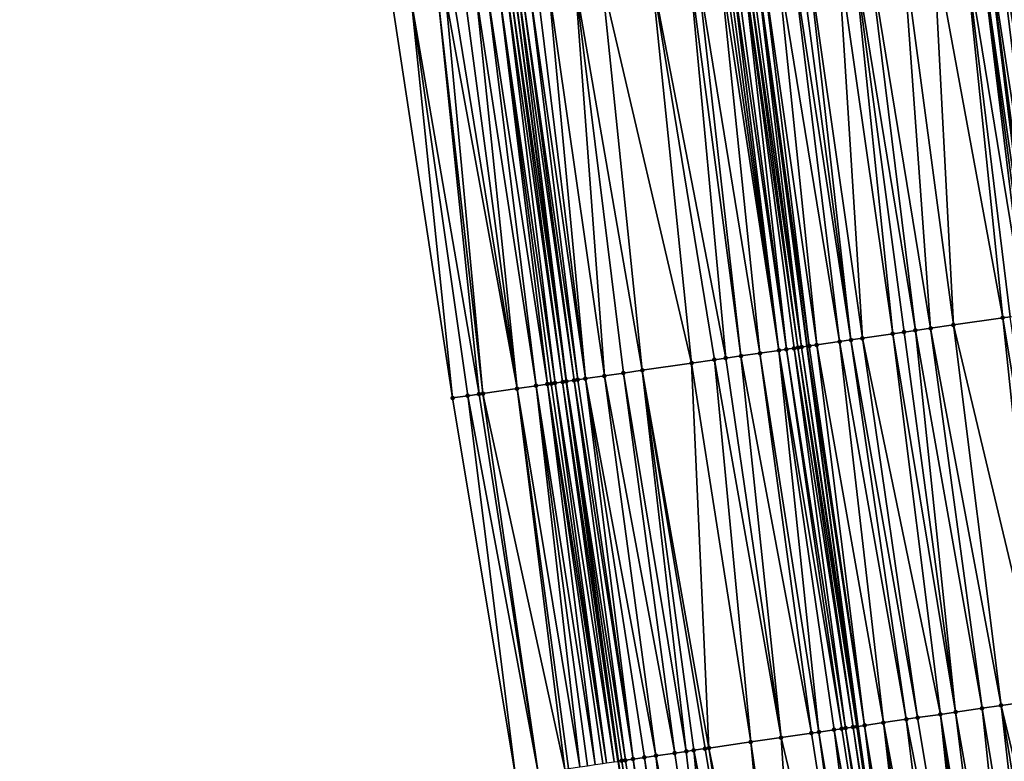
# Model space of a CAD drawing. Header units: feet. Extents: x 2004186 to 2014793, y 836912 to 864902.
# Tile 89 of 256: x 2010544 to 2010595, y 839671 to 839710. Entities that reach past the tile are written whole.
import ezdxf

# ---------------------------------------------------------------- set-up
doc = ezdxf.new("R2010")
doc.units = ezdxf.units.FT
doc.header["$LTSCALE"] = 100
doc.header["$MEASUREMENT"] = 0
for name, color, linetype, lineweight in [('EP_Travel Lane', 5, 'Continuous', 40), ('GPL_Skip Line', 2, 'Continuous', 40), ('Road Shots', 4, 'Continuous', 200), ('Road X-Section', 30, 'Continuous', 13)]:
    doc.layers.add(name, color=color, linetype=linetype, lineweight=lineweight)
doc.layers.add('I-77 SB_MM21-27-Surface-Border', color=7, linetype='Continuous')
doc.layers.add('I-77 SB_MM21-27-Surface-TIN', color=7, linetype='Continuous')

msp = doc.modelspace()

# ---------------------------------------------------------------- linework, layer by layer
at = {"layer": 'EP_Travel Lane'}
msp.add_polyline3d([(2010592.258017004, 839552.0900408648, 325.4875679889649), (2010589.234349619, 839571.860839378, 325.497487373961), (2010586.322672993, 839591.6466557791, 325.5174050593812), (2010583.524428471, 839611.4488583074, 325.5473038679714), (2010580.725935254, 839631.2528258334, 325.5700158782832), (2010577.927655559, 839651.0552823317, 325.5758762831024), (2010575.129391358, 839670.8576291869, 325.6263989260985), (2010572.4213659, 839690.6731090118, 325.7084496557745), (2010569.724121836, 839711.1145130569, 325.8314881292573), (2010567.106745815, 839730.950634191, 325.9296441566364), (2010564.490240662, 839750.7801553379, 326.0787580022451), (2010561.873958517, 839770.6079863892, 326.1946314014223), (2010559.360748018, 839790.4499130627, 326.3240857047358), (2010556.9525041, 839810.3035806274, 326.4739997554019), (2010554.544338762, 839830.156624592, 326.6558604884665), (2010552.136099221, 839850.0102802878, 326.8304207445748), (2010549.728045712, 839869.8624023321, 327.0348438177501), (2010547.439062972, 839889.7294794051, 327.2185413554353)], dxfattribs=at)
at = {"layer": 'GPL_Skip Line'}
for points in [[(2010617.143034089, 839555.7154491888, 325.262431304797), (2010614.259937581, 839575.5061743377, 325.2485393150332), (2010611.376931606, 839595.2962780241, 325.2011034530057), (2010608.493788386, 839615.0873238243, 325.2420203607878), (2010605.610715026, 839634.8778900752, 325.2746877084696), (2010602.727609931, 839654.6686741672, 325.2659530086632), (2010599.844503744, 839674.4594657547, 325.3351712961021), (2010596.961484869, 839694.2496579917, 325.4335680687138), (2010594.324505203, 839714.0731122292, 325.535088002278), (2010591.940401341, 839733.9300912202, 325.6441009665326), (2010589.559362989, 839753.787582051, 325.7342381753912), (2010587.178357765, 839773.6447966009, 325.8770374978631), (2010584.797361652, 839793.5019351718, 326.025345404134), (2010582.416358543, 839813.3591320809, 326.1613739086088), (2010580.03538756, 839833.2160610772, 326.3129692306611), (2010577.654431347, 839853.0728668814, 326.4815247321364), (2010575.273522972, 839872.9292737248, 326.6531976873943), (2010572.892651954, 839892.7853690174, 326.8581499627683)], [(2010604.872606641, 839553.9277983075, 325.3942322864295), (2010601.97565858, 839573.7168235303, 325.3909438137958), (2010599.078857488, 839593.5048448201, 325.3705636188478), (2010596.182000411, 839613.2932485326, 325.4040783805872), (2010593.285039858, 839633.0823590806, 325.4183123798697), (2010590.395262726, 839652.8718108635, 325.431897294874), (2010587.630836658, 839672.679370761, 325.5104246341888), (2010584.986339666, 839692.5042455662, 325.5887185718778), (2010582.302087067, 839712.6271543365, 325.696464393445), (2010579.657034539, 839732.4561938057, 325.8149673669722), (2010577.012366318, 839752.2823522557, 325.9123943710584), (2010574.406192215, 839772.1117759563, 326.0634692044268), (2010571.929632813, 839791.957762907, 326.2110321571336), (2010569.545339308, 839811.8144893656, 326.3436565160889), (2010567.161109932, 839831.6706817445, 326.5107630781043), (2010564.776842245, 839851.5271931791, 326.6786742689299), (2010562.392701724, 839871.3826455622, 326.8673435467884), (2010560.024588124, 839891.2403095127, 327.0548108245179)]]:
    msp.add_polyline3d(points, dxfattribs=at)
at = {"layer": 'I-77 SB_MM21-27-Surface-Border', "color": 3, "linetype": 'ByBlock', "lineweight": -2}
msp.add_polyline3d([(2010589.633440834, 839551.7076718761, 325.5162730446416), (2010585.760698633, 839571.3548637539, 325.5396326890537), (2010584.263091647, 839591.3466346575, 325.5379560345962), (2010580.786389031, 839611.0499952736, 325.5433525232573), (2010576.715698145, 839630.668614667, 325.5629073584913), (2010572.843138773, 839650.3145515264, 325.5884960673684), (2010569.762250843, 839670.0756246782, 325.6529452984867), (2010566.483433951, 839689.8079899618, 325.7235603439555), (2010563.347685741, 839710.3479736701, 325.8242042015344), (2010560.962518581, 839730.2138050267, 325.9456113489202), (2010558.7800222, 839750.095403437, 326.0928763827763), (2010556.597766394, 839769.9749954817, 326.2355947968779), (2010554.415236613, 839789.8568724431, 326.3304163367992), (2010553.027154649, 839809.8328451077, 326.4824378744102), (2010550.249095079, 839829.6415976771, 326.655874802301), (2010548.265283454, 839849.5461128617, 326.8344671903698), (2010547.075953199, 839869.544443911, 327.0304127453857), (2010543.900779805, 839889.3052305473, 327.217266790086)], dxfattribs=at)
at = {"layer": 'I-77 SB_MM21-27-Surface-TIN', "color": 128, "linetype": 'ByBlock', "lineweight": -2}
for points in [[(2010593.927366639, 839714.0253528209, 325.5391091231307), (2010593.133092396, 839713.929810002, 325.5533286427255), (2010596.367761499, 839694.1630983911, 325.445245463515)], [(2010593.927366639, 839714.0253528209, 325.5391091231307), (2010596.763577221, 839694.2208038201, 325.4376348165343), (2010594.324505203, 839714.0731122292, 325.535088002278)], [(2010593.927366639, 839714.0253528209, 325.5391091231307), (2010596.56566713, 839694.1919664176, 325.4386929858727), (2010596.763577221, 839694.2208038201, 325.4376348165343)], [(2010593.927366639, 839714.0253528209, 325.5391091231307), (2010596.367761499, 839694.1630983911, 325.445245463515), (2010596.56566713, 839694.1919664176, 325.4386929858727)], [(2010594.920210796, 839714.1447700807, 325.5242335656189), (2010594.324505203, 839714.0731122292, 325.535088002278), (2010597.357300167, 839694.3073663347, 325.4254345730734)], [(2010596.763577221, 839694.2208038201, 325.4376348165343), (2010596.961484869, 839694.2496579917, 325.4335680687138), (2010594.324505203, 839714.0731122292, 325.535088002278)], [(2010597.357300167, 839694.3073663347, 325.4254345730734), (2010594.324505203, 839714.0731122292, 325.535088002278), (2010596.961484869, 839694.2496579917, 325.4335680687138)], [(2010596.707328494, 839714.3597360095, 325.4936329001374), (2010594.920210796, 839714.1447700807, 325.5242335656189), (2010598.148935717, 839694.4227489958, 325.4152720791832)], [(2010594.920210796, 839714.1447700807, 325.5242335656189), (2010597.357300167, 839694.3073663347, 325.4254345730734), (2010598.148935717, 839694.4227489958, 325.4152720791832)], [(2010589.955986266, 839713.5477149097, 325.5905995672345), (2010588.168869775, 839713.3327389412, 325.6237842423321), (2010591.420046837, 839693.4419050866, 325.5180316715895)], [(2010591.544538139, 839713.738772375, 325.5694111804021), (2010589.955986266, 839713.5477149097, 325.5905995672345), (2010592.607495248, 839693.615012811, 325.4967358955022)], [(2010589.955986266, 839713.5477149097, 325.5905995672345), (2010591.420046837, 839693.4419050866, 325.5180316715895), (2010592.607495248, 839693.615012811, 325.4967358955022)], [(2010593.133092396, 839713.929810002, 325.5533286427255), (2010591.544538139, 839713.738772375, 325.5694111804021), (2010595.180311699, 839693.990000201, 325.4648306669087)], [(2010591.544538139, 839713.738772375, 325.5694111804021), (2010592.607495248, 839693.615012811, 325.4967358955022), (2010595.180311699, 839693.990000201, 325.4648306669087)], [(2010593.133092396, 839713.929810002, 325.5533286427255), (2010595.576129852, 839694.0476889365, 325.4602150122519), (2010596.367761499, 839694.1630983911, 325.445245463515)], [(2010593.133092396, 839713.929810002, 325.5533286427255), (2010595.180311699, 839693.990000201, 325.4648306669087), (2010595.576129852, 839694.0476889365, 325.4602150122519)], [(2010586.580317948, 839713.1416811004, 325.6450692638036), (2010584.991766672, 839712.9506186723, 325.6675348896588), (2010587.857689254, 839692.9226666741, 325.5667119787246)], [(2010587.374593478, 839713.2372132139, 325.6336049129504), (2010586.580317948, 839713.1416811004, 325.6450692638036), (2010589.440959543, 839693.153437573, 325.5453864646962)], [(2010586.580317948, 839713.1416811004, 325.6450692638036), (2010587.857689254, 839692.9226666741, 325.5667119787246), (2010589.440959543, 839693.153437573, 325.5453864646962)], [(2010588.168869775, 839713.3327389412, 325.6237842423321), (2010587.374593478, 839713.2372132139, 325.6336049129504), (2010590.628413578, 839693.3265066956, 325.5310162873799)], [(2010587.374593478, 839713.2372132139, 325.6336049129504), (2010590.034686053, 839693.2399756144, 325.537577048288), (2010590.628413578, 839693.3265066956, 325.5310162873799)], [(2010587.374593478, 839713.2372132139, 325.6336049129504), (2010589.440959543, 839693.153437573, 325.5453864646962), (2010590.034686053, 839693.2399756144, 325.537577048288)], [(2010588.168869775, 839713.3327389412, 325.6237842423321), (2010590.628413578, 839693.3265066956, 325.5310162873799), (2010591.420046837, 839693.4419050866, 325.5180316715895)], [(2010581.020382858, 839712.4730093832, 325.7116588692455), (2010580.821814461, 839712.4491223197, 325.7155634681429), (2010583.503687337, 839692.2881058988, 325.614736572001)], [(2010581.218952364, 839712.4968872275, 325.7101269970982), (2010581.020382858, 839712.4730093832, 325.7116588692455), (2010583.89950378, 839692.345806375, 325.6080144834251)], [(2010581.020382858, 839712.4730093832, 325.7116588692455), (2010583.503687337, 839692.2881058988, 325.614736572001), (2010583.89950378, 839692.345806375, 325.6080144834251)], [(2010581.61609286, 839712.5446305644, 325.7102423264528), (2010581.218952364, 839712.4968872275, 325.7101269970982), (2010583.89950378, 839692.345806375, 325.6080144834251)], [(2010581.814660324, 839712.5685253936, 325.7043390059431), (2010581.61609286, 839712.5446305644, 325.7102423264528), (2010584.493228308, 839692.4323580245, 325.5977635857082)], [(2010581.61609286, 839712.5446305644, 325.7102423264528), (2010584.295322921, 839692.4034883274, 325.6046157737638), (2010584.493228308, 839692.4323580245, 325.5977635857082)], [(2010581.61609286, 839712.5446305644, 325.7102423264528), (2010583.89950378, 839692.345806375, 325.6080144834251), (2010584.295322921, 839692.4034883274, 325.6046157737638)], [(2010582.013225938, 839712.5924356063, 325.6944765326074), (2010581.814660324, 839712.5685253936, 325.7043390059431), (2010584.691131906, 839692.4612399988, 325.5887087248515)], [(2010581.814660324, 839712.5685253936, 325.7043390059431), (2010584.493228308, 839692.4323580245, 325.5977635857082), (2010584.691131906, 839692.4612399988, 325.5887087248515)], [(2010582.013225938, 839712.5924356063, 325.6944765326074), (2010584.691131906, 839692.4612399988, 325.5887087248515), (2010582.302087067, 839712.6271543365, 325.696464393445)], [(2010582.608938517, 839712.6640353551, 325.6985760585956), (2010582.302087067, 839712.6271543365, 325.696464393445), (2010585.086953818, 839692.5189029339, 325.5887219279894)], [(2010584.691131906, 839692.4612399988, 325.5887087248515), (2010584.986339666, 839692.5042455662, 325.5887185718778), (2010582.302087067, 839712.6271543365, 325.696464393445)], [(2010585.086953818, 839692.5189029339, 325.5887219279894), (2010582.302087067, 839712.6271543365, 325.696464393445), (2010584.986339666, 839692.5042455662, 325.5887185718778)], [(2010583.403216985, 839712.7595430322, 325.6934009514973), (2010582.608938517, 839712.6640353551, 325.6985760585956), (2010585.482778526, 839692.5765466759, 325.5921786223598)], [(2010582.608938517, 839712.6640353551, 325.6985760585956), (2010585.086953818, 839692.5189029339, 325.5887219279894), (2010585.482778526, 839692.5765466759, 325.5921786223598)], [(2010584.197492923, 839712.8550717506, 325.6828104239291), (2010583.403216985, 839712.7595430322, 325.6934009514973), (2010586.670237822, 839692.7495796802, 325.5842884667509)], [(2010583.403216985, 839712.7595430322, 325.6934009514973), (2010585.482778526, 839692.5765466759, 325.5921786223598), (2010586.670237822, 839692.7495796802, 325.5842884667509)], [(2010584.594630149, 839712.9028422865, 325.6759254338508), (2010584.197492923, 839712.8550717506, 325.6828104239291), (2010587.263965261, 839692.8361113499, 325.5776222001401)], [(2010584.197492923, 839712.8550717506, 325.6828104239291), (2010586.670237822, 839692.7495796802, 325.5842884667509), (2010587.263965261, 839692.8361113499, 325.5776222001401)], [(2010584.991766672, 839712.9506186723, 325.6675348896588), (2010584.594630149, 839712.9028422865, 325.6759254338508), (2010587.263965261, 839692.8361113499, 325.5776222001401)], [(2010584.991766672, 839712.9506186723, 325.6675348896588), (2010587.263965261, 839692.8361113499, 325.5776222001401), (2010587.857689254, 839692.9226666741, 325.5667119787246)], [(2010576.850424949, 839711.971560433, 325.7474873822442), (2010574.269028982, 839711.6610851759, 325.7836881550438), (2010578.951761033, 839691.6248058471, 325.6462144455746)], [(2010578.836117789, 839712.2103573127, 325.7274238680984), (2010576.850424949, 839711.971560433, 325.7474873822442), (2010580.732948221, 839691.884367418, 325.6322147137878)], [(2010576.850424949, 839711.971560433, 325.7474873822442), (2010580.139218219, 839691.7978533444, 325.6357240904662), (2010580.732948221, 839691.884367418, 325.6322147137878)], [(2010576.850424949, 839711.971560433, 325.7474873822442), (2010578.951761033, 839691.6248058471, 325.6462144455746), (2010580.139218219, 839691.7978533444, 325.6357240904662)], [(2010579.233256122, 839712.2581186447, 325.7229076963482), (2010578.836117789, 839712.2103573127, 325.7274238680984), (2010581.524585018, 839691.99974152, 325.6235878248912)], [(2010578.836117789, 839712.2103573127, 325.7274238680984), (2010580.732948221, 839691.884367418, 325.6322147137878), (2010581.524585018, 839691.99974152, 325.6235878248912)], [(2010580.424674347, 839712.4013758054, 325.7162659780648), (2010579.233256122, 839712.2581186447, 325.7229076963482), (2010582.514135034, 839692.1439315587, 325.6177539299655)], [(2010579.233256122, 839712.2581186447, 325.7229076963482), (2010581.524585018, 839691.99974152, 325.6235878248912), (2010582.514135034, 839692.1439315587, 325.6177539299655)], [(2010580.623244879, 839712.4252451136, 325.716931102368), (2010580.424674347, 839712.4013758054, 325.7162659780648), (2010583.503687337, 839692.2881058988, 325.614736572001)], [(2010580.424674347, 839712.4013758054, 325.7162659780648), (2010582.514135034, 839692.1439315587, 325.6177539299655), (2010583.503687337, 839692.2881058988, 325.614736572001)], [(2010580.821814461, 839712.4491223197, 325.7155634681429), (2010580.623244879, 839712.4252451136, 325.716931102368), (2010583.503687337, 839692.2881058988, 325.614736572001)], [(2010572.879048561, 839711.493889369, 325.8075104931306), (2010571.489065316, 839711.3267170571, 325.8252858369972), (2010574.399859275, 839690.9613373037, 325.7079215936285)], [(2010574.269028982, 839711.6610851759, 325.7836881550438), (2010572.879048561, 839711.493889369, 325.8075104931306), (2010576.378951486, 839691.2497710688, 325.6866216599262)], [(2010572.879048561, 839711.493889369, 325.8075104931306), (2010575.389405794, 839691.1055513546, 325.6977796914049), (2010576.378951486, 839691.2497710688, 325.6866216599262)], [(2010572.879048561, 839711.493889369, 325.8075104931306), (2010574.399859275, 839690.9613373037, 325.7079215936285), (2010575.389405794, 839691.1055513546, 325.6977796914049)], [(2010574.269028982, 839711.6610851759, 325.7836881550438), (2010576.378951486, 839691.2497710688, 325.6866216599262), (2010578.951761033, 839691.6248058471, 325.6462144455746)], [(2010568.311948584, 839710.9447101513, 325.8398600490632), (2010567.716237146, 839710.8731009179, 325.8382015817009), (2010570.837476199, 839690.4422738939, 325.7252044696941)], [(2010568.907658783, 839711.016329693, 325.838865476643), (2010568.311948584, 839710.9447101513, 325.8398600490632), (2010571.431213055, 839690.5287409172, 325.7301364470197)], [(2010568.311948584, 839710.9447101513, 325.8398600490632), (2010570.837476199, 839690.4422738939, 325.7252044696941), (2010571.431213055, 839690.5287409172, 325.7301364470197)], [(2010569.304792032, 839711.0641333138, 325.8234653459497), (2010568.907658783, 839711.016329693, 325.838865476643), (2010571.827030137, 839690.5864370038, 325.7242019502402)], [(2010568.907658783, 839711.016329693, 325.838865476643), (2010571.629123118, 839690.5575785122, 325.7290437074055), (2010571.827030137, 839690.5864370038, 325.7242019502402)], [(2010568.907658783, 839711.016329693, 325.838865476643), (2010571.431213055, 839690.5287409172, 325.7301364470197), (2010571.629123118, 839690.5575785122, 325.7290437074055)], [(2010569.503361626, 839711.0880104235, 325.822122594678), (2010569.304792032, 839711.0641333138, 325.8234653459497), (2010572.222838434, 839690.6441933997, 325.7074472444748)], [(2010569.304792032, 839711.0641333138, 325.8234653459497), (2010571.827030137, 839690.5864370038, 325.7242019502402), (2010572.222838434, 839690.6441933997, 325.7074472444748)], [(2010569.503361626, 839711.0880104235, 325.822122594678), (2010572.420750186, 839690.6730194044, 325.7084339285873), (2010569.724121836, 839711.1145130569, 325.8314881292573)], [(2010569.503361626, 839711.0880104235, 325.822122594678), (2010572.222838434, 839690.6441933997, 325.7074472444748), (2010572.420750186, 839690.6730194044, 325.7084339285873)], [(2010569.900509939, 839711.1356887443, 325.8389712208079), (2010569.724121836, 839711.1145130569, 325.8314881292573), (2010572.4213659, 839690.6731090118, 325.7084496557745)], [(2010572.420750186, 839690.6730194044, 325.7084339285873), (2010572.4213659, 839690.6731090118, 325.7084496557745), (2010569.724121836, 839711.1145130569, 325.8314881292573)], [(2010570.099080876, 839711.1595546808, 325.8405040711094), (2010569.900509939, 839711.1356887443, 325.8389712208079), (2010572.816580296, 839690.7306260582, 325.7185446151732)], [(2010569.900509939, 839711.1356887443, 325.8389712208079), (2010572.4213659, 839690.6731090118, 325.7084496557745), (2010572.816580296, 839690.7306260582, 325.7185446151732)], [(2010570.496217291, 839711.2073319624, 325.8318829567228), (2010570.099080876, 839711.1595546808, 325.8405040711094), (2010573.014489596, 839690.7594688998, 325.7165106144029)], [(2010570.099080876, 839711.1595546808, 325.8405040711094), (2010572.816580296, 839690.7306260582, 325.7185446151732), (2010573.014489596, 839690.7594688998, 325.7165106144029)], [(2010570.89335654, 839711.255085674, 325.8293281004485), (2010570.496217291, 839711.2073319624, 325.8318829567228), (2010573.410305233, 839690.817174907, 325.7087962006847)], [(2010570.496217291, 839711.2073319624, 325.8318829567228), (2010573.014489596, 839690.7594688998, 325.7165106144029), (2010573.410305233, 839690.817174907, 325.7087962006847)], [(2010571.489065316, 839711.3267170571, 325.8252858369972), (2010570.89335654, 839711.255085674, 325.8293281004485), (2010573.410305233, 839690.817174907, 325.7087962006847)], [(2010571.489065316, 839711.3267170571, 325.8252858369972), (2010573.410305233, 839690.817174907, 325.7087962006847), (2010574.399859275, 839690.9613373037, 325.7079215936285)], [(2010564.340539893, 839710.4673077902, 325.8307265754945), (2010563.347685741, 839710.3479736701, 325.8242042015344), (2010566.483433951, 839689.8079899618, 325.7235603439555)], [(2010565.730534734, 839710.63438365, 325.8377752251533), (2010564.340539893, 839710.4673077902, 325.8307265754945), (2010567.868813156, 839690.00979298, 325.7267022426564)], [(2010564.340539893, 839710.4673077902, 325.8307265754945), (2010567.275081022, 839689.923293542, 325.7275858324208), (2010567.868813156, 839690.00979298, 325.7267022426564)], [(2010564.340539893, 839710.4673077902, 325.8307265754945), (2010566.483433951, 839689.8079899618, 325.7235603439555), (2010567.275081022, 839689.923293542, 325.7275858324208)], [(2010566.12767588, 839710.6821215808, 325.8392819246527), (2010565.730534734, 839710.63438365, 325.8377752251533), (2010568.066725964, 839690.0386117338, 325.7289898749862)], [(2010565.730534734, 839710.63438365, 325.8377752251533), (2010567.868813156, 839690.00979298, 325.7267022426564), (2010568.066725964, 839690.0386117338, 325.7289898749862)], [(2010566.524817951, 839710.7298518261, 325.8427666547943), (2010566.12767588, 839710.6821215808, 325.8392819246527), (2010569.8479261, 839690.298084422, 325.7309366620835)], [(2010566.12767588, 839710.6821215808, 325.8392819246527), (2010568.066725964, 839690.0386117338, 325.7289898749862), (2010569.8479261, 839690.298084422, 325.7309366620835)], [(2010567.12052956, 839710.8014596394, 325.8447905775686), (2010566.524817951, 839710.7298518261, 325.8427666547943), (2010569.8479261, 839690.298084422, 325.7309366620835)], [(2010567.716237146, 839710.8731009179, 325.8382015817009), (2010567.12052956, 839710.8014596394, 325.8447905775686), (2010569.8479261, 839690.298084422, 325.7309366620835)], [(2010567.716237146, 839710.8731009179, 325.8382015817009), (2010569.8479261, 839690.298084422, 325.7309366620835), (2010570.837476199, 839690.4422738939, 325.7252044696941)], [(2010595.180311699, 839693.990000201, 325.4648306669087), (2010592.607495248, 839693.615012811, 325.4967358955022), (2010597.271691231, 839674.084451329, 325.3799932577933)], [(2010595.576129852, 839694.0476889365, 325.4602150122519), (2010595.180311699, 839693.990000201, 325.4648306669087), (2010598.459146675, 839674.2575107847, 325.3645841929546)], [(2010595.180311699, 839693.990000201, 325.4648306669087), (2010597.271691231, 839674.084451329, 325.3799932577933), (2010598.459146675, 839674.2575107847, 325.3645841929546)], [(2010592.607495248, 839693.615012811, 325.4967358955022), (2010591.420046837, 839693.4419050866, 325.5180316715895), (2010595.094688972, 839673.7671798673, 325.4073228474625)], [(2010592.607495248, 839693.615012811, 325.4967358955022), (2010595.094688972, 839673.7671798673, 325.4073228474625), (2010597.271691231, 839674.084451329, 325.3799932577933)], [(2010589.440959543, 839693.153437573, 325.5453864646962), (2010587.857689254, 839692.9226666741, 325.5667119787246), (2010591.928148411, 839673.3056379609, 325.4593577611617)], [(2010590.034686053, 839693.2399756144, 325.537577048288), (2010589.440959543, 839693.153437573, 325.5453864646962), (2010592.719785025, 839673.421013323, 325.4485617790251)], [(2010589.440959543, 839693.153437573, 325.5453864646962), (2010591.928148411, 839673.3056379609, 325.4593577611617), (2010592.719785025, 839673.421013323, 325.4485617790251)], [(2010590.628413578, 839693.3265066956, 325.5310162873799), (2010590.034686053, 839693.2399756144, 325.537577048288), (2010592.719785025, 839673.421013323, 325.4485617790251)], [(2010591.420046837, 839693.4419050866, 325.5180316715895), (2010590.628413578, 839693.3265066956, 325.5310162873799), (2010594.105147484, 839673.6229312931, 325.4272434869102)], [(2010590.628413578, 839693.3265066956, 325.5310162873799), (2010592.719785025, 839673.421013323, 325.4485617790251), (2010594.105147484, 839673.6229312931, 325.4272434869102)], [(2010591.420046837, 839693.4419050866, 325.5180316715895), (2010594.105147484, 839673.6229312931, 325.4272434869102), (2010595.094688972, 839673.7671798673, 325.4073228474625)], [(2010584.691131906, 839692.4612399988, 325.5887087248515), (2010584.493228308, 839692.4323580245, 325.5977635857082), (2010587.574141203, 839672.6711135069, 325.5099762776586)], [(2010584.691131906, 839692.4612399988, 325.5887087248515), (2010587.630836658, 839672.679370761, 325.5104246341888), (2010584.986339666, 839692.5042455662, 325.5887185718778)], [(2010584.691131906, 839692.4612399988, 325.5887087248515), (2010587.574141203, 839672.6711135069, 325.5099762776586), (2010587.630836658, 839672.679370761, 325.5104246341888)], [(2010585.086953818, 839692.5189029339, 325.5887219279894), (2010584.986339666, 839692.5042455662, 325.5887185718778), (2010587.969965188, 839672.7287622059, 325.5131065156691)], [(2010587.969965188, 839672.7287622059, 325.5131065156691), (2010584.986339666, 839692.5042455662, 325.5887185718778), (2010587.630836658, 839672.679370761, 325.5104246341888)], [(2010585.482778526, 839692.5765466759, 325.5921786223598), (2010585.086953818, 839692.5189029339, 325.5887219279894), (2010587.969965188, 839672.7287622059, 325.5131065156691)], [(2010586.670237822, 839692.7495796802, 325.5842884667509), (2010585.482778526, 839692.5765466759, 325.5921786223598), (2010588.959516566, 839672.8729428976, 325.5080367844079)], [(2010585.482778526, 839692.5765466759, 325.5921786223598), (2010587.969965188, 839672.7287622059, 325.5131065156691), (2010588.959516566, 839672.8729428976, 325.5080367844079)], [(2010587.263965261, 839692.8361113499, 325.5776222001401), (2010586.670237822, 839692.7495796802, 325.5842884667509), (2010590.14696745, 839673.0460336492, 325.4857809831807)], [(2010586.670237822, 839692.7495796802, 325.5842884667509), (2010588.959516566, 839672.8729428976, 325.5080367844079), (2010590.14696745, 839673.0460336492, 325.4857809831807)], [(2010587.857689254, 839692.9226666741, 325.5667119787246), (2010587.263965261, 839692.8361113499, 325.5776222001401), (2010590.740693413, 839673.1325754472, 325.475435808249)], [(2010587.263965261, 839692.8361113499, 325.5776222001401), (2010590.14696745, 839673.0460336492, 325.4857809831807), (2010590.740693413, 839673.1325754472, 325.475435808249)], [(2010587.857689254, 839692.9226666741, 325.5667119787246), (2010590.740693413, 839673.1325754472, 325.475435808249), (2010591.928148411, 839673.3056379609, 325.4593577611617)], [(2010581.524585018, 839691.99974152, 325.6235878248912), (2010580.732948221, 839691.884367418, 325.6322147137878), (2010583.615950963, 839672.0942859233, 325.5531864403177)], [(2010582.514135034, 839692.1439315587, 325.6177539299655), (2010581.524585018, 839691.99974152, 325.6235878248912), (2010585.199231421, 839672.3249870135, 325.5424531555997)], [(2010581.524585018, 839691.99974152, 325.6235878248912), (2010583.615950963, 839672.0942859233, 325.5531864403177), (2010585.199231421, 839672.3249870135, 325.5424531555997)], [(2010583.503687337, 839692.2881058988, 325.614736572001), (2010582.514135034, 839692.1439315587, 325.6177539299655), (2010585.595051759, 839672.3826607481, 325.5401062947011)], [(2010582.514135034, 839692.1439315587, 325.6177539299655), (2010585.199231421, 839672.3249870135, 325.5424531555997), (2010585.595051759, 839672.3826607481, 325.5401062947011)], [(2010583.89950378, 839692.345806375, 325.6080144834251), (2010583.503687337, 839692.2881058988, 325.614736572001), (2010586.782512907, 839672.5556810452, 325.533264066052)], [(2010583.503687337, 839692.2881058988, 325.614736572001), (2010586.386694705, 839672.4979926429, 325.5388198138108), (2010586.782512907, 839672.5556810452, 325.533264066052)], [(2010583.503687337, 839692.2881058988, 325.614736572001), (2010585.595051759, 839672.3826607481, 325.5401062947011), (2010586.386694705, 839672.4979926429, 325.5388198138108)], [(2010584.295322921, 839692.4034883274, 325.6046157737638), (2010583.89950378, 839692.345806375, 325.6080144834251), (2010586.980420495, 839672.5845356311, 325.528214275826)], [(2010583.89950378, 839692.345806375, 325.6080144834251), (2010586.782512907, 839672.5556810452, 325.533264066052), (2010586.980420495, 839672.5845356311, 325.528214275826)], [(2010584.493228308, 839692.4323580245, 325.5977635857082), (2010584.295322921, 839692.4034883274, 325.6046157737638), (2010587.376232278, 839672.6422680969, 325.5130185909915)], [(2010584.295322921, 839692.4034883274, 325.6046157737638), (2010586.980420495, 839672.5845356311, 325.528214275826), (2010587.376232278, 839672.6422680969, 325.5130185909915)], [(2010584.493228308, 839692.4323580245, 325.5977635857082), (2010587.376232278, 839672.6422680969, 325.5130185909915), (2010587.574141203, 839672.6711135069, 325.5099762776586)], [(2010578.951761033, 839691.6248058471, 325.6462144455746), (2010576.378951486, 839691.2497710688, 325.6866216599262), (2010579.855674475, 839671.5462706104, 325.6006042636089)], [(2010580.139218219, 839691.7978533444, 325.6357240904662), (2010578.951761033, 839691.6248058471, 325.6462144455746), (2010582.032672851, 839671.8635687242, 325.5674439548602)], [(2010578.951761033, 839691.6248058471, 325.6462144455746), (2010579.855674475, 839671.5462706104, 325.6006042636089), (2010582.032672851, 839671.8635687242, 325.5674439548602)], [(2010580.732948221, 839691.884367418, 325.6322147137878), (2010580.139218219, 839691.7978533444, 325.6357240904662), (2010583.615950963, 839672.0942859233, 325.5531864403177)], [(2010580.139218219, 839691.7978533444, 325.6357240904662), (2010582.032672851, 839671.8635687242, 325.5674439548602), (2010583.615950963, 839672.0942859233, 325.5531864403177)], [(2010574.399859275, 839690.9613373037, 325.7079215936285), (2010573.410305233, 839690.817174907, 325.7087962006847), (2010577.08494274, 839671.1424814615, 325.6330041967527)], [(2010575.389405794, 839691.1055513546, 325.6977796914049), (2010574.399859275, 839690.9613373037, 325.7079215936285), (2010578.074490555, 839671.2866866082, 325.6225843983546)], [(2010574.399859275, 839690.9613373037, 325.7079215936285), (2010577.08494274, 839671.1424814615, 325.6330041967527), (2010578.074490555, 839671.2866866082, 325.6225843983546)], [(2010576.378951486, 839691.2497710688, 325.6866216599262), (2010575.389405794, 839691.1055513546, 325.6977796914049), (2010578.668218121, 839671.3732174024, 325.6146465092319)], [(2010575.389405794, 839691.1055513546, 325.6977796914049), (2010578.074490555, 839671.2866866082, 325.6225843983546), (2010578.668218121, 839671.3732174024, 325.6146465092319)], [(2010576.378951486, 839691.2497710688, 325.6866216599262), (2010579.657764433, 839671.5174328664, 325.6019695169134), (2010579.855674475, 839671.5462706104, 325.6006042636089)], [(2010576.378951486, 839691.2497710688, 325.6866216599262), (2010579.06403771, 839671.4308962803, 325.6111744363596), (2010579.657764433, 839671.5174328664, 325.6019695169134)], [(2010576.378951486, 839691.2497710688, 325.6866216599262), (2010578.668218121, 839671.3732174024, 325.6146465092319), (2010579.06403771, 839671.4308962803, 325.6111744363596)], [(2010570.837476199, 839690.4422738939, 325.7252044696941), (2010569.8479261, 839690.298084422, 325.7309366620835), (2010573.126735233, 839670.5657723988, 325.6502852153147)], [(2010571.431213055, 839690.5287409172, 325.7301364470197), (2010570.837476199, 839690.4422738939, 325.7252044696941), (2010573.918380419, 839670.6810889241, 325.652361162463)], [(2010570.837476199, 839690.4422738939, 325.7252044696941), (2010573.522555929, 839670.6234436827, 325.6484744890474), (2010573.918380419, 839670.6810889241, 325.652361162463)], [(2010570.837476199, 839690.4422738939, 325.7252044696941), (2010573.126735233, 839670.5657723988, 325.6502852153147), (2010573.522555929, 839670.6234436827, 325.6484744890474)], [(2010571.629123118, 839690.5575785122, 325.7290437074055), (2010571.431213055, 839690.5287409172, 325.7301364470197), (2010574.512113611, 839670.7675810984, 325.6528723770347)], [(2010571.431213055, 839690.5287409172, 325.7301364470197), (2010574.314205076, 839670.7387330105, 325.6565005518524), (2010574.512113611, 839670.7675810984, 325.6528723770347)], [(2010571.431213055, 839690.5287409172, 325.7301364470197), (2010573.918380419, 839670.6810889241, 325.652361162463), (2010574.314205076, 839670.7387330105, 325.6565005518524)], [(2010571.827030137, 839690.5864370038, 325.7242019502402), (2010571.629123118, 839690.5575785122, 325.7290437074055), (2010574.512113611, 839670.7675810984, 325.6528723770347)], [(2010572.222838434, 839690.6441933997, 325.7074472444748), (2010571.827030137, 839690.5864370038, 325.7242019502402), (2010574.907920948, 839670.8253440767, 325.6310013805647)], [(2010571.827030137, 839690.5864370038, 325.7242019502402), (2010574.512113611, 839670.7675810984, 325.6528723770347), (2010574.907920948, 839670.8253440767, 325.6310013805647)], [(2010572.420750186, 839690.6730194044, 325.7084339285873), (2010572.222838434, 839690.6441933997, 325.7074472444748), (2010575.129391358, 839670.8576291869, 325.6263989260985)], [(2010572.222838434, 839690.6441933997, 325.7074472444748), (2010575.105828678, 839670.8541976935, 325.6261636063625), (2010575.129391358, 839670.8576291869, 325.6263989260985)], [(2010572.222838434, 839690.6441933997, 325.7074472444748), (2010574.907920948, 839670.8253440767, 325.6310013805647), (2010575.105828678, 839670.8541976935, 325.6261636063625)], [(2010572.420750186, 839690.6730194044, 325.7084339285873), (2010575.129391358, 839670.8576291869, 325.6263989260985), (2010572.4213659, 839690.6731090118, 325.7084496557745)], [(2010572.816580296, 839690.7306260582, 325.7185446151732), (2010572.4213659, 839690.6731090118, 325.7084496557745), (2010575.501654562, 839670.9118333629, 325.6321443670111)], [(2010575.303740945, 839670.8830201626, 325.6281401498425), (2010572.4213659, 839690.6731090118, 325.7084496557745), (2010575.129391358, 839670.8576291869, 325.6263989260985)], [(2010575.501654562, 839670.9118333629, 325.6321443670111), (2010572.4213659, 839690.6731090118, 325.7084496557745), (2010575.303740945, 839670.8830201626, 325.6281401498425)], [(2010573.014489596, 839690.7594688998, 325.7165106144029), (2010572.816580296, 839690.7306260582, 325.7185446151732), (2010575.897476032, 839670.9694993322, 325.6314963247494)], [(2010572.816580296, 839690.7306260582, 325.7185446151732), (2010575.501654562, 839670.9118333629, 325.6321443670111), (2010575.897476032, 839670.9694993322, 325.6314963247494)], [(2010573.410305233, 839690.817174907, 325.7087962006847), (2010573.014489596, 839690.7594688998, 325.7165106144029), (2010575.897476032, 839670.9694993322, 325.6314963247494)], [(2010573.410305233, 839690.817174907, 325.7087962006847), (2010576.491212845, 839671.0559666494, 325.6374456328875), (2010577.08494274, 839671.1424814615, 325.6330041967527)], [(2010573.410305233, 839690.817174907, 325.7087962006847), (2010575.897476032, 839670.9694993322, 325.6314963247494), (2010576.491212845, 839671.0559666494, 325.6374456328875)], [(2010567.275081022, 839689.923293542, 325.7275858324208), (2010566.483433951, 839689.8079899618, 325.7235603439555), (2010569.762250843, 839670.0756246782, 325.6529452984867)], [(2010567.868813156, 839690.00979298, 325.7267022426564), (2010567.275081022, 839689.923293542, 325.7275858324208), (2010570.949718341, 839670.2486013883, 325.6556387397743)], [(2010567.275081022, 839689.923293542, 325.7275858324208), (2010569.762250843, 839670.0756246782, 325.6529452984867), (2010570.949718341, 839670.2486013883, 325.6556387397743)], [(2010568.066725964, 839690.0386117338, 325.7289898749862), (2010567.868813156, 839690.00979298, 325.7267022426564), (2010570.949718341, 839670.2486013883, 325.6556387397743)], [(2010569.8479261, 839690.298084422, 325.7309366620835), (2010568.066725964, 839690.0386117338, 325.7289898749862), (2010572.335097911, 839670.4504019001, 325.6600171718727)], [(2010568.066725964, 839690.0386117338, 325.7289898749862), (2010570.949718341, 839670.2486013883, 325.6556387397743), (2010572.335097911, 839670.4504019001, 325.6600171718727)], [(2010569.8479261, 839690.298084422, 325.7309366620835), (2010572.533009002, 839670.4792324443, 325.6602270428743), (2010573.126735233, 839670.5657723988, 325.6502852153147)], [(2010569.8479261, 839690.298084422, 325.7309366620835), (2010572.335097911, 839670.4504019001, 325.6600171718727), (2010572.533009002, 839670.4792324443, 325.6602270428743)], [(2010597.271691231, 839674.084451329, 325.3799932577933), (2010595.094688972, 839673.7671798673, 325.4073228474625), (2010599.758955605, 839654.2361334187, 325.3048427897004)], [(2010594.105147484, 839673.6229312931, 325.4272434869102), (2010592.719785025, 839673.421013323, 325.4485617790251), (2010596.196573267, 839653.7170649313, 325.3626826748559)], [(2010595.094688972, 839673.7671798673, 325.4073228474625), (2010594.105147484, 839673.6229312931, 325.4272434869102), (2010597.384033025, 839653.8900947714, 325.3394042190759)], [(2010594.105147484, 839673.6229312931, 325.4272434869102), (2010596.196573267, 839653.7170649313, 325.3626826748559), (2010597.384033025, 839653.8900947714, 325.3394042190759)], [(2010595.094688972, 839673.7671798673, 325.4073228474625), (2010598.37358303, 839654.0342848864, 325.3208144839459), (2010599.758955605, 839654.2361334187, 325.3048427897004)], [(2010595.094688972, 839673.7671798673, 325.4073228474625), (2010597.384033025, 839653.8900947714, 325.3394042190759), (2010598.37358303, 839654.0342848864, 325.3208144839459)], [(2010590.14696745, 839673.0460336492, 325.4857809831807), (2010588.959516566, 839672.8729428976, 325.5080367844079), (2010592.634189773, 839653.1980043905, 325.4159905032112)], [(2010590.740693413, 839673.1325754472, 325.475435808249), (2010590.14696745, 839673.0460336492, 325.4857809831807), (2010594.019560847, 839653.3998632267, 325.3941423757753)], [(2010590.14696745, 839673.0460336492, 325.4857809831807), (2010592.634189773, 839653.1980043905, 325.4159905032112), (2010594.019560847, 839653.3998632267, 325.3941423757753)], [(2010591.928148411, 839673.3056379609, 325.4593577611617), (2010590.740693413, 839673.1325754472, 325.475435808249), (2010594.019560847, 839653.3998632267, 325.3941423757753)], [(2010592.719785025, 839673.421013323, 325.4485617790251), (2010591.928148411, 839673.3056379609, 325.4593577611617), (2010595.207021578, 839653.5728863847, 325.3746749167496)], [(2010591.928148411, 839673.3056379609, 325.4593577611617), (2010594.613291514, 839653.486372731, 325.3855917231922), (2010595.207021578, 839653.5728863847, 325.3746749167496)], [(2010591.928148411, 839673.3056379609, 325.4593577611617), (2010594.019560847, 839653.3998632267, 325.3941423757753), (2010594.613291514, 839653.486372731, 325.3855917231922)], [(2010592.719785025, 839673.421013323, 325.4485617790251), (2010595.207021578, 839653.5728863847, 325.3746749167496), (2010596.196573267, 839653.7170649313, 325.3626826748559)], [(2010586.386694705, 839672.4979926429, 325.5388198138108), (2010585.595051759, 839672.3826607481, 325.5401062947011), (2010588.873893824, 839652.6501226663, 325.463412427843)], [(2010586.782512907, 839672.5556810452, 325.533264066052), (2010586.386694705, 839672.4979926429, 325.5388198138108), (2010589.863443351, 839652.7943160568, 325.4429544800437)], [(2010586.386694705, 839672.4979926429, 325.5388198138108), (2010588.873893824, 839652.6501226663, 325.463412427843), (2010589.863443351, 839652.7943160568, 325.4429544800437)], [(2010586.980420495, 839672.5845356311, 325.528214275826), (2010586.782512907, 839672.5556810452, 325.533264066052), (2010589.863443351, 839652.7943160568, 325.4429544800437)], [(2010587.376232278, 839672.6422680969, 325.5130185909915), (2010586.980420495, 839672.5845356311, 325.528214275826), (2010590.259262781, 839652.8519960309, 325.4332783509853)], [(2010586.980420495, 839672.5845356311, 325.528214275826), (2010589.863443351, 839652.7943160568, 325.4429544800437), (2010590.259262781, 839652.8519960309, 325.4332783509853)], [(2010587.574141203, 839672.6711135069, 325.5099762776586), (2010587.376232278, 839672.6422680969, 325.5130185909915), (2010590.395262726, 839652.8718108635, 325.431897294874)], [(2010587.376232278, 839672.6422680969, 325.5130185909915), (2010590.259262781, 839652.8519960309, 325.4332783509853), (2010590.395262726, 839652.8718108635, 325.431897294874)], [(2010587.574141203, 839672.6711135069, 325.5099762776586), (2010590.395262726, 839652.8718108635, 325.431897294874), (2010587.630836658, 839672.679370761, 325.5104246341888)], [(2010587.969965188, 839672.7287622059, 325.5131065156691), (2010587.630836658, 839672.679370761, 325.5104246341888), (2010590.457173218, 839652.8808310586, 325.4312686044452)], [(2010590.457173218, 839652.8808310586, 325.4312686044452), (2010587.630836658, 839672.679370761, 325.5104246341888), (2010590.395262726, 839652.8718108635, 325.431897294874)], [(2010588.959516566, 839672.8729428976, 325.5080367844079), (2010587.969965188, 839672.7287622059, 325.5131065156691), (2010591.248817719, 839652.9961522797, 325.4340030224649)], [(2010587.969965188, 839672.7287622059, 325.5131065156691), (2010590.457173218, 839652.8808310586, 325.4312686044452), (2010591.248817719, 839652.9961522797, 325.4340030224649)], [(2010588.959516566, 839672.8729428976, 325.5080367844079), (2010591.842548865, 839653.0826585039, 325.4273232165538), (2010592.634189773, 839653.1980043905, 325.4159905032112)], [(2010588.959516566, 839672.8729428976, 325.5080367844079), (2010591.248817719, 839652.9961522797, 325.4340030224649), (2010591.842548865, 839653.0826585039, 325.4273232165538)], [(2010583.615950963, 839672.0942859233, 325.5531864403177), (2010582.032672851, 839671.8635687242, 325.5674439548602), (2010584.915683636, 839652.0734320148, 325.4979582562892)], [(2010585.199231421, 839672.3249870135, 325.5424531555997), (2010583.615950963, 839672.0942859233, 325.5531864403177), (2010588.280161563, 839652.563624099, 325.4657252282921)], [(2010583.615950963, 839672.0942859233, 325.5531864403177), (2010584.915683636, 839652.0734320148, 325.4979582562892), (2010588.280161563, 839652.563624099, 325.4657252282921)], [(2010585.595051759, 839672.3826607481, 325.5401062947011), (2010585.199231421, 839672.3249870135, 325.5424531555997), (2010588.280161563, 839652.563624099, 325.4657252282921)], [(2010585.595051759, 839672.3826607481, 325.5401062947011), (2010588.280161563, 839652.563624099, 325.4657252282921), (2010588.873893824, 839652.6501226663, 325.463412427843)], [(2010579.06403771, 839671.4308962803, 325.6111744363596), (2010578.668218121, 839671.3732174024, 325.6146465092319), (2010580.957480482, 839651.4966930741, 325.5600444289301)], [(2010579.657764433, 839671.5174328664, 325.6019695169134), (2010579.06403771, 839671.4308962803, 325.6111744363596), (2010582.936582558, 839651.7850591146, 325.5309574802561)], [(2010579.06403771, 839671.4308962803, 325.6111744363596), (2010580.957480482, 839651.4966930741, 325.5600444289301), (2010582.936582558, 839651.7850591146, 325.5309574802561)], [(2010579.855674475, 839671.5462706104, 325.6006042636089), (2010579.657764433, 839671.5174328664, 325.6019695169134), (2010582.936582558, 839651.7850591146, 325.5309574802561)], [(2010582.032672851, 839671.8635687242, 325.5674439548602), (2010579.855674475, 839671.5462706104, 325.6006042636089), (2010583.926132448, 839651.9292500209, 325.5119165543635)], [(2010579.855674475, 839671.5462706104, 325.6006042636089), (2010582.936582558, 839651.7850591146, 325.5309574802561), (2010583.926132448, 839651.9292500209, 325.5119165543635)], [(2010582.032672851, 839671.8635687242, 325.5674439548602), (2010583.926132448, 839651.9292500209, 325.5119165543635), (2010584.915683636, 839652.0734320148, 325.4979582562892)], [(2010575.303740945, 839670.8830201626, 325.6281401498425), (2010575.129391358, 839670.8576291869, 325.6263989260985), (2010577.927655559, 839651.0552823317, 325.5758762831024)], [(2010575.501654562, 839670.9118333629, 325.6321443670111), (2010575.303740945, 839670.8830201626, 325.6281401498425), (2010578.38464334, 839651.1218477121, 325.5804681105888)], [(2010575.303740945, 839670.8830201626, 325.6281401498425), (2010577.927655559, 839651.0552823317, 325.5758762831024), (2010578.38464334, 839651.1218477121, 325.5804681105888)], [(2010575.897476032, 839670.9694993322, 325.6314963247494), (2010575.501654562, 839670.9118333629, 325.6321443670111), (2010578.38464334, 839651.1218477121, 325.5804681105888)], [(2010576.491212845, 839671.0559666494, 325.6374456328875), (2010575.897476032, 839670.9694993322, 325.6314963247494), (2010578.97837536, 839651.2083479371, 325.5772098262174)], [(2010575.897476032, 839670.9694993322, 325.6314963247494), (2010578.38464334, 839651.1218477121, 325.5804681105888), (2010578.97837536, 839651.2083479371, 325.5772098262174)], [(2010577.08494274, 839671.1424814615, 325.6330041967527), (2010576.491212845, 839671.0559666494, 325.6374456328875), (2010579.374197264, 839651.2660109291, 325.5772187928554)], [(2010576.491212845, 839671.0559666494, 325.6374456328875), (2010578.97837536, 839651.2083479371, 325.5772098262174), (2010579.374197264, 839651.2660109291, 325.5772187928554)], [(2010578.074490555, 839671.2866866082, 325.6225843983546), (2010577.08494274, 839671.1424814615, 325.6330041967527), (2010580.957480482, 839651.4966930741, 325.5600444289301)], [(2010577.08494274, 839671.1424814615, 325.6330041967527), (2010579.374197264, 839651.2660109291, 325.5772187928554), (2010580.957480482, 839651.4966930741, 325.5600444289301)], [(2010578.668218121, 839671.3732174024, 325.6146465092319), (2010578.074490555, 839671.2866866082, 325.6225843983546), (2010580.957480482, 839651.4966930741, 325.5600444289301)], [(2010575.105828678, 839670.8541976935, 325.6261636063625), (2010577.927655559, 839651.0552823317, 325.5758762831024), (2010575.129391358, 839670.8576291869, 325.6263989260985)]]:
    msp.add_3dface(points, dxfattribs=at)
at = {"layer": 'Road Shots', "lineweight": 100}
for p in [(2010595.180311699, 839693.990000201, 325.4648306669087), (2010592.607495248, 839693.615012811, 325.4967358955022), (2010589.440959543, 839693.153437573, 325.5453864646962), (2010590.034686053, 839693.2399756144, 325.537577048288), (2010590.628413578, 839693.3265066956, 325.5310162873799), (2010591.420046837, 839693.4419050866, 325.5180316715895), (2010584.691131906, 839692.4612399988, 325.5887087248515), (2010585.086953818, 839692.5189029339, 325.5887219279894), (2010585.482778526, 839692.5765466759, 325.5921786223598), (2010586.670237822, 839692.7495796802, 325.5842884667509), (2010587.263965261, 839692.8361113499, 325.5776222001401), (2010587.857689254, 839692.9226666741, 325.5667119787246), (2010581.524585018, 839691.99974152, 325.6235878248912), (2010582.514135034, 839692.1439315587, 325.6177539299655), (2010583.503687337, 839692.2881058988, 325.614736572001), (2010583.89950378, 839692.345806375, 325.6080144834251), (2010584.295322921, 839692.4034883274, 325.6046157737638), (2010584.493228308, 839692.4323580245, 325.5977635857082), (2010578.951761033, 839691.6248058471, 325.6462144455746), (2010580.139218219, 839691.7978533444, 325.6357240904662), (2010580.732948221, 839691.884367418, 325.6322147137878), (2010574.399859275, 839690.9613373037, 325.7079215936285), (2010575.389405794, 839691.1055513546, 325.6977796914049), (2010576.378951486, 839691.2497710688, 325.6866216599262), (2010570.837476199, 839690.4422738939, 325.7252044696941), (2010571.431213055, 839690.5287409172, 325.7301364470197), (2010571.629123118, 839690.5575785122, 325.7290437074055), (2010571.827030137, 839690.5864370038, 325.7242019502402), (2010572.222838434, 839690.6441933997, 325.7074472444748), (2010572.420750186, 839690.6730194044, 325.7084339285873), (2010572.816580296, 839690.7306260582, 325.7185446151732), (2010573.014489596, 839690.7594688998, 325.7165106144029), (2010573.410305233, 839690.817174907, 325.7087962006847), (2010567.275081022, 839689.923293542, 325.7275858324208), (2010567.868813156, 839690.00979298, 325.7267022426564), (2010568.066725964, 839690.0386117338, 325.7289898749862), (2010569.8479261, 839690.298084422, 325.7309366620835), (2010566.483433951, 839689.8079899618, 325.7235603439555), (2010594.105147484, 839673.6229312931, 325.4272434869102), (2010595.094688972, 839673.7671798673, 325.4073228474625), (2010590.14696745, 839673.0460336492, 325.4857809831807), (2010590.740693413, 839673.1325754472, 325.475435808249), (2010591.928148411, 839673.3056379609, 325.4593577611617), (2010592.719785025, 839673.421013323, 325.4485617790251), (2010586.386694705, 839672.4979926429, 325.5388198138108), (2010586.782512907, 839672.5556810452, 325.533264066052), (2010586.980420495, 839672.5845356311, 325.528214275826), (2010587.376232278, 839672.6422680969, 325.5130185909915), (2010587.574141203, 839672.6711135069, 325.5099762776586), (2010587.969965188, 839672.7287622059, 325.5131065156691), (2010588.959516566, 839672.8729428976, 325.5080367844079), (2010583.615950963, 839672.0942859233, 325.5531864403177), (2010585.199231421, 839672.3249870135, 325.5424531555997), (2010585.595051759, 839672.3826607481, 325.5401062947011), (2010579.06403771, 839671.4308962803, 325.6111744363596), (2010579.657764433, 839671.5174328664, 325.6019695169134), (2010579.855674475, 839671.5462706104, 325.6006042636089), (2010582.032672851, 839671.8635687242, 325.5674439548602), (2010575.303740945, 839670.8830201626, 325.6281401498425), (2010575.501654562, 839670.9118333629, 325.6321443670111), (2010575.897476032, 839670.9694993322, 325.6314963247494), (2010576.491212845, 839671.0559666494, 325.6374456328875), (2010577.08494274, 839671.1424814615, 325.6330041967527), (2010578.074490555, 839671.2866866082, 325.6225843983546), (2010578.668218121, 839671.3732174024, 325.6146465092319)]:
    msp.add_point(p, dxfattribs=at)
at = {"layer": 'Road X-Section', "extrusion": (-0.1441552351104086, 0.9895390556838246, 0.005632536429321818), "elevation": 541074.0101910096, "flags": 128}
msp.add_lwpolyline([(-2110613.221457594, -2721.938690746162), (-2110614.021457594, -2721.934665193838), (-2110614.621457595, -2721.935548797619), (-2110614.821457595, -2721.933261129), (-2110616.621457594, -2721.931314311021), (-2110617.621457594, -2721.937046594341), (-2110618.221457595, -2721.932114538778), (-2110618.421457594, -2721.933207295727), (-2110618.621457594, -2721.938049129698), (-2110619.021457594, -2721.954804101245), (-2110619.221457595, -2721.95381740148), (-2110619.621457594, -2721.943706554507), (-2110619.821457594, -2721.945740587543), (-2110620.221457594, -2721.953455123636), (-2110621.221457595, -2721.954329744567), (-2110622.221457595, -2721.964471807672), (-2110623.221457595, -2721.975630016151), (-2110625.821457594, -2722.016037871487), (-2110627.021457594, -2722.026528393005), (-2110627.621457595, -2722.030037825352), (-2110628.421457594, -2722.038664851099), (-2110629.421457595, -2722.044498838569), (-2110630.421457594, -2722.047516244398), (-2110630.821457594, -2722.054238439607), (-2110631.221457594, -2722.057637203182), (-2110631.421457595, -2722.064489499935), (-2110631.621457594, -2722.073544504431), (-2110632.021457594, -2722.073531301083), (-2110632.421457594, -2722.07007455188), (-2110633.621457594, -2722.077964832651), (-2110634.221457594, -2722.08463120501), (-2110634.821457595, -2722.095541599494), (-2110636.421457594, -2722.116867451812), (-2110637.021457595, -2722.124676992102), (-2110637.621457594, -2722.131237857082), (-2110638.421457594, -2722.144222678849), (-2110639.621457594, -2722.165518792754), (-2110642.221457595, -2722.197424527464), (-2110642.621457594, -2722.202040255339), (-2110643.421457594, -2722.21701004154), (-2110643.621457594, -2722.223562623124), (-2110643.821457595, -2722.22462080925), (-2110644.421457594, -2722.236821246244), (-2110645.221457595, -2722.246983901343), (-2110646.621457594, -2722.268577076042), (-2110647.421457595, -2722.279653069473), (-2110648.221457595, -2722.288948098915), (-2110650.221457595, -2722.315128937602), (-2110652.621457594, -2722.35897590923), (-2110653.821457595, -2722.375167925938), (-2110654.421457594, -2722.386078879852), (-2110655.021457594, -2722.402293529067), (-2110655.421457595, -2722.421304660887), (-2110655.621457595, -2722.422562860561), (-2110655.821457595, -2722.413779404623), (-2110656.021457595, -2722.411816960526), (-2110656.221457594, -2722.416420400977), (-2110656.421457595, -2722.423200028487), (-2110657.021457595, -2722.455226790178), (-2110657.621457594, -2722.480043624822), (-2110657.821457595, -2722.486417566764), (-2110658.021457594, -2722.488506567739), (-2110658.221457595, -2722.497220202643), (-2110658.421457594, -2722.509600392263), (-2110659.221457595, -2722.550052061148), (-2110659.621457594, -2722.570982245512), (-2110661.421457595, -2722.64972380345), (-2110662.621457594, -2722.706406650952)], dxfattribs=at)
at = {"layer": 'Road X-Section', "extrusion": (-0.1441559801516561, 0.9895441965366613, 0.004619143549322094), "elevation": 541056.4998370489, "flags": 128}
msp.add_lwpolyline([(-2110613.619383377, -2173.587884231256), (-2110614.819383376, -2173.585190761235), (-2110616.219383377, -2173.580812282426), (-2110616.419383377, -2173.580602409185), (-2110617.019383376, -2173.590544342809), (-2110617.419383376, -2173.592355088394), (-2110617.819383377, -2173.588468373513), (-2110618.219383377, -2173.584328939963), (-2110618.419383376, -2173.587957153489), (-2110618.819383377, -2173.609828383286), (-2110619.019383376, -2173.614666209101), (-2110619.219383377, -2173.612689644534), (-2110619.419383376, -2173.608685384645), (-2110619.819383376, -2173.609333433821), (-2110620.419383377, -2173.603384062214), (-2110621.019383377, -2173.607825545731), (-2110622.019383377, -2173.618245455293), (-2110622.619383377, -2173.626183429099), (-2110623.019383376, -2173.629655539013), (-2110623.619383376, -2173.638860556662), (-2110623.819383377, -2173.640225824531), (-2110626.019383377, -2173.673386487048), (-2110627.619383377, -2173.687644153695), (-2110629.219383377, -2173.69837755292), (-2110629.619383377, -2173.700724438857), (-2110630.419383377, -2173.702010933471), (-2110630.819383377, -2173.707566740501), (-2110631.019383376, -2173.7126165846), (-2110631.419383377, -2173.727812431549), (-2110631.619383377, -2173.730854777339), (-2110632.019383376, -2173.727724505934), (-2110633.019383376, -2173.732794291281), (-2110634.219383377, -2173.755050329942), (-2110634.819383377, -2173.76539561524), (-2110636.019383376, -2173.781473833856), (-2110636.819383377, -2173.792269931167), (-2110638.219383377, -2173.813588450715), (-2110639.219383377, -2173.833509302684), (-2110641.419383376, -2173.860839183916), (-2110642.619383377, -2173.876248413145), (-2110644.019383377, -2173.905661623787), (-2110644.219383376, -2173.911467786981), (-2110645.219383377, -2173.927908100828), (-2110646.219383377, -2173.938281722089), (-2110646.819383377, -2173.944827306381), (-2110647.619383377, -2173.955856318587), (-2110649.019383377, -2173.97751797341), (-2110650.219383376, -2173.993116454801), (-2110652.819383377, -2174.035007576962), (-2110654.219383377, -2174.052488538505), (-2110654.419383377, -2174.057170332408), (-2110654.619383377, -2174.05945193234), (-2110654.819383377, -2174.06496326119), (-2110655.219383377, -2174.08157940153), (-2110655.419383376, -2174.085269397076), (-2110656.019383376, -2174.083014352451), (-2110656.219383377, -2174.08792519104), (-2110656.419383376, -2174.098565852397), (-2110657.019383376, -2174.143782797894), (-2110657.819383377, -2174.172638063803), (-2110658.019383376, -2174.176857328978), (-2110658.419383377, -2174.198004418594), (-2110658.819383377, -2174.216803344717), (-2110659.219383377, -2174.239116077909), (-2110661.219383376, -2174.330515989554), (-2110661.419383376, -2174.340507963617), (-2110661.819383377, -2174.362644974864), (-2110662.419383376, -2174.388286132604), (-2110662.619383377, -2174.401184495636)], dxfattribs=at)

doc.saveas('drawing.dxf')
